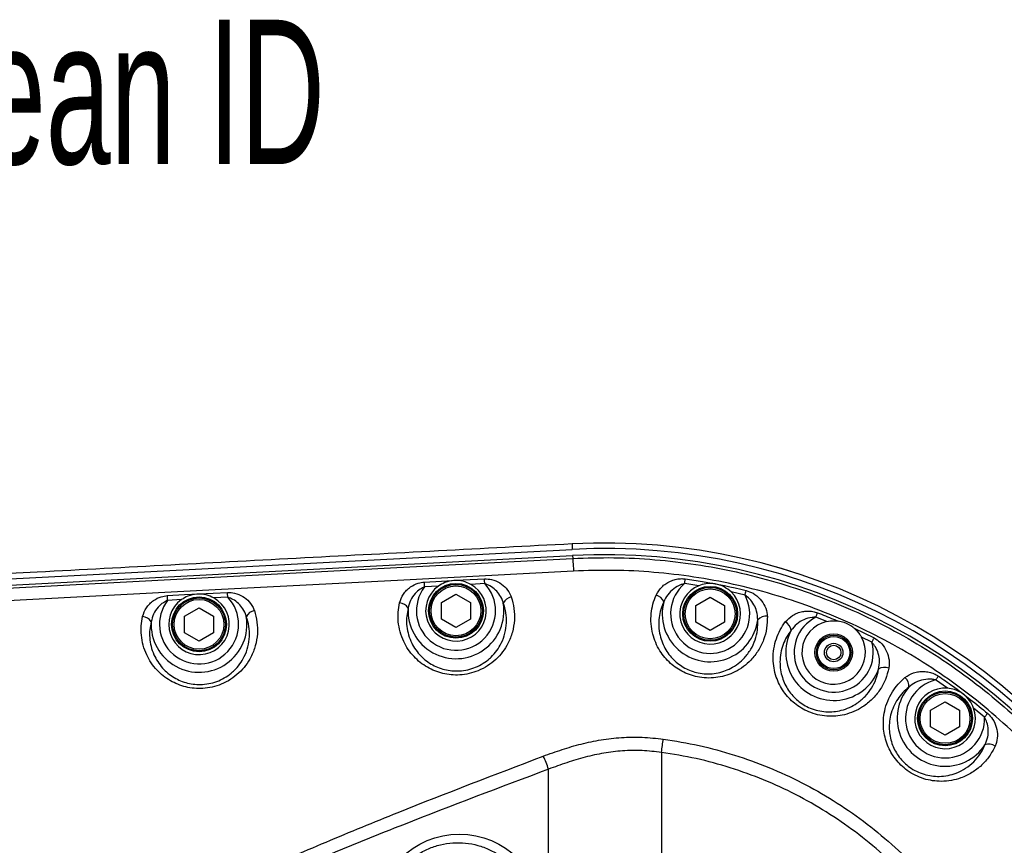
# Model space of a CAD drawing. Extents: x 0 to 4205, y 0 to 2970.
# Tile 50 of 68: x 3371 to 3712, y 1514 to 1800. Entities that reach past the tile are written whole.
import ezdxf

# ---------------------------------------------------------------- set-up
doc = ezdxf.new("R2010")
doc.units = 0
doc.header["$LTSCALE"] = 5
doc.layers.get('0').update_dxf_attribs({"linetype": 'CONTINUOUS'})
doc.styles.add('SLDTEXTSTYLE0', font='TXT', dxfattribs={"width": 0.605})

msp = doc.modelspace()

# ---------------------------------------------------------------- linework, layer by layer
at = {"color": 7, "linetype": 'CONTINUOUS'}
for p, q in [((3346.33, 1605.21), (3562.02, 1616.51)), ((3346.47, 1603.04), (3562.14, 1614.34)), ((3516.73, 1598.12), (3521.73, 1601)), ((3521.73, 1601), (3526.73, 1598.12)), ((3604.77, 1597.06), (3609.77, 1599.95)), ((3609.77, 1599.95), (3614.77, 1597.06)), ((3427.73, 1593.42), (3432.73, 1596.3)), ((3432.73, 1596.3), (3437.73, 1593.42)), ((3516.73, 1592.34), (3516.73, 1598.12)), ((3526.73, 1598.12), (3526.73, 1592.34)), ((3604.77, 1591.29), (3604.77, 1597.06)), ((3614.77, 1597.06), (3614.77, 1591.29)), ((3427.73, 1587.64), (3427.73, 1593.42)), ((3437.73, 1593.42), (3437.73, 1587.64)), ((3521.73, 1589.46), (3516.73, 1592.34)), ((3526.73, 1592.34), (3521.73, 1589.46)), ((3609.77, 1588.4), (3604.77, 1591.29)), ((3614.77, 1591.29), (3609.77, 1588.4)), ((3432.73, 1584.76), (3427.73, 1587.64)), ((3437.73, 1587.64), (3432.73, 1584.76)), ((3686.13, 1560.84), (3691.13, 1563.73)), ((3691.13, 1563.73), (3696.13, 1560.84)), ((3686.13, 1555.07), (3686.13, 1560.84)), ((3696.13, 1560.84), (3696.13, 1555.07)), ((3691.13, 1552.18), (3686.13, 1555.07)), ((3696.13, 1555.07), (3691.13, 1552.18))]:
    msp.add_line(p, q, dxfattribs=at)
at = {"color": 8, "linetype": 'CONTINUOUS'}
for p, q in [((3561.93, 1618.4), (3562.02, 1616.51)), ((3562.14, 1614.34), (3562.19, 1613.37)), ((3515.65, 1603.79), (3510.84, 1603.53)), ((3531.7, 1604.63), (3526.89, 1604.38)), ((3605.84, 1603.91), (3600.94, 1604.64)), ((3442.69, 1599.94), (3437.88, 1599.69)), ((3621.84, 1600.67), (3617, 1601.79)), ((3426.66, 1599.09), (3421.84, 1598.84)), ((3650.12, 1591.5), (3646.35, 1592.99)), ((3659.64, 1589.18), (3666.53, 1585.83)), ((3665.77, 1584.34), (3662.15, 1586.14)), ((3691.93, 1568.42), (3687.87, 1571.26)), ((3704.82, 1558.39), (3701, 1561.54)), ((3592.91, 1546.18), (3592.91, 1467.79)), ((3553.8, 1467.94), (3553.8, 1540.37))]:
    msp.add_line(p, q, dxfattribs=at)
at = {"color": 8, "linetype": 'CONTINUOUS', "flags": 128}
for points in [[(3346.52, 1602.07), (3440.31, 1606.98), (3501.25, 1610.18), (3562.19, 1613.37)], [(3562.19, 1613.37), (3562.2, 1613.26), (3562.21, 1613.01), (3562.23, 1612.63), (3562.26, 1612.12), (3562.3, 1611.49), (3562.34, 1610.75), (3562.38, 1609.91), (3562.43, 1608.97)], [(3562.43, 1608.97), (3501.48, 1605.77), (3440.54, 1602.56), (3346.73, 1597.63)], [(3510.75, 1605.2), (3516.74, 1605.52), (3524.18, 1605.91), (3531.61, 1606.3)], [(3531.7, 1604.63), (3531.69, 1604.85), (3531.67, 1605.07), (3531.66, 1605.29), (3531.65, 1605.5), (3531.64, 1605.71), (3531.63, 1605.91), (3531.62, 1606.11), (3531.61, 1606.3)], [(3600.94, 1604.64), (3600.97, 1604.86), (3601, 1605.08), (3601.03, 1605.3), (3601.05, 1605.51), (3601.08, 1605.72), (3601.11, 1605.92), (3601.14, 1606.11), (3601.16, 1606.3)], [(3510.84, 1603.53), (3510.83, 1603.75), (3510.81, 1603.97), (3510.8, 1604.19), (3510.79, 1604.4), (3510.78, 1604.61), (3510.77, 1604.82), (3510.76, 1605.01), (3510.75, 1605.2)], [(3421.75, 1600.5), (3427.75, 1600.82), (3442.6, 1601.6)], [(3421.84, 1598.84), (3421.83, 1599.06), (3421.82, 1599.28), (3421.81, 1599.5), (3421.8, 1599.71), (3421.79, 1599.92), (3421.77, 1600.12), (3421.76, 1600.31), (3421.75, 1600.5)], [(3442.69, 1599.94), (3442.68, 1600.16), (3442.67, 1600.38), (3442.65, 1600.6), (3442.64, 1600.81), (3442.63, 1601.02), (3442.62, 1601.22), (3442.61, 1601.41), (3442.6, 1601.6)], [(3621.84, 1600.67), (3621.89, 1600.88), (3621.94, 1601.1), (3621.99, 1601.31), (3622.04, 1601.52), (3622.09, 1601.72), (3622.14, 1601.92), (3622.19, 1602.11), (3622.23, 1602.29)], [(3646.35, 1592.99), (3646.43, 1593.2), (3646.51, 1593.4), (3646.59, 1593.61), (3646.67, 1593.81), (3646.74, 1594), (3646.81, 1594.19), (3646.88, 1594.38), (3646.95, 1594.55)], [(3665.77, 1584.34), (3665.87, 1584.53), (3665.97, 1584.73), (3666.07, 1584.92), (3666.17, 1585.12), (3666.27, 1585.3), (3666.36, 1585.48), (3666.45, 1585.66), (3666.53, 1585.83)], [(3687.87, 1571.26), (3687.99, 1571.44), (3688.11, 1571.62), (3688.24, 1571.8), (3688.36, 1571.98), (3688.48, 1572.15), (3688.59, 1572.32), (3688.7, 1572.49), (3688.81, 1572.64)], [(3704.82, 1558.39), (3704.96, 1558.56), (3705.11, 1558.73), (3705.25, 1558.9), (3705.38, 1559.06), (3705.52, 1559.22), (3705.65, 1559.38), (3705.78, 1559.53), (3705.9, 1559.67)], [(3592.91, 1546.18), (3592.99, 1546.78), (3593.07, 1547.38), (3593.15, 1547.97), (3593.23, 1548.55), (3593.31, 1549.13), (3593.39, 1549.69), (3593.47, 1550.25), (3593.54, 1550.78)]]:
    msp.add_lwpolyline(points, dxfattribs=at)
at = {"color": 7, "linetype": 'CONTINUOUS', "flags": 128}
msp.add_lwpolyline([(3376.72, 1608.6), (3367.02, 1608.09), (3357.32, 1607.59), (3347.63, 1607.1), (3339.72, 1606.71)], dxfattribs=at)
at = {"color": 7, "linetype": 'CONTINUOUS'}
for centre, radius in [((3521.73, 1595.23), 9.5), ((3521.73, 1595.23), 9.13), ((3609.77, 1594.18), 9.5), ((3609.77, 1594.18), 9.14), ((3432.73, 1590.53), 9.5), ((3432.73, 1590.53), 9.14), ((3652.55, 1580.77), 6.5), ((3652.55, 1580.77), 6), ((3652.55, 1580.77), 5.57), ((3652.55, 1580.77), 3.2), ((3652.55, 1580.77), 2.5), ((3691.13, 1557.95), 9.5), ((3691.13, 1557.95), 9.14)]:
    msp.add_circle(centre, radius, dxfattribs=at)
at = {"color": 8, "linetype": 'CONTINUOUS'}
for centre, radius in [((3521.73, 1595.23), 8.64), ((3609.77, 1594.18), 8.63), ((3432.73, 1590.53), 8.63), ((3691.13, 1557.95), 8.63), ((3522.89, 1489.24), 28.63)]:
    msp.add_circle(centre, radius, dxfattribs=at)
at = {"color": 7, "linetype": 'CONTINUOUS'}
for centre, radius, start, end in [((3573.23, 1402.63), 216.07, 31.1238, 93.0001), ((3573.23, 1402.63), 214.17, 267, 93), ((3573.23, 1402.63), 212, 267, 93), ((3521.73, 1595.23), 10.5, 125.4332, 60.5925), ((3609.77, 1594.18), 10.5, 111.9963, 46.4675), ((3432.73, 1590.53), 10.5, 125.363, 60.6754), ((3652.55, 1580.77), 11, 102.7672, 29.2099), ((3691.13, 1557.95), 10.5, 85.6452, 19.9701)]:
    msp.add_arc(centre, radius, start, end, dxfattribs=at)
at = {"color": 8, "linetype": 'CONTINUOUS'}
for centre, radius, start, end in [((3573.23, 1402.63), 216.06, 31.1296, 92.9999), ((3521.73, 1595.23), 13.7, 142.6907, 43.3273), ((3609.77, 1594.18), 13.7, 130.1718, 28.2774), ((3432.73, 1590.53), 13.7, 142.6577, 43.3798), ((3541.46, 1596.38), 3.68, 98.9388, 155.392), ((3590.19, 1597.01), 3.74, 20.1654, 76.8424), ((3502, 1594.29), 3.68, 30.7082, 87.1138), ((3521.73, 1595.23), 16.6, 176.7594, 9.295), ((3609.77, 1594.18), 16.6, 165.6048, 352.8301), ((3413, 1589.55), 3.68, 30.9097, 87.1904), ((3432.73, 1590.53), 16.6, 176.843, 9.2371), ((3452.46, 1591.65), 3.68, 98.9002, 155.2224), ((3629.03, 1589.62), 3.74, 81.5861, 138.273), ((3652.55, 1580.77), 13.7, 116.8857, 15.0821), ((3634.13, 1588.02), 3.74, 6.9414, 63.6172), ((3652.55, 1580.77), 16.6, 152.3588, 339.6033), ((3670.25, 1571.92), 3.74, 68.3514, 125.0233), ((3691.13, 1557.95), 16.6, 139.2059, 326.4112), ((3674.85, 1569.2), 3.74, 353.7692, 50.4395), ((3691.13, 1557.95), 13.7, 103.7821, 1.8345), ((3706.35, 1545.3), 3.74, 55.1706, 111.8525), ((3494.42, 1519.11), 63.07, 19.6951, 24.1281)]:
    msp.add_arc(centre, radius, start, end, dxfattribs=at)
at = {"color": 7, "linetype": 'CONTINUOUS'}
for points, knots in [([(3561.93, 1618.4), (3546.49, 1617.59), (3515.62, 1615.97), (3453.89, 1612.71), (3407.59, 1610.24), (3376.72, 1608.6)], [0, 0, 0, 0, 0.250006, 0.5, 1, 1, 1, 1]), ([(3526.89, 1604.38), (3526.01, 1604.78), (3524.16, 1605.64), (3521.01, 1605.85), (3518.03, 1605.24), (3516.37, 1604.23), (3515.65, 1603.79)], [0, 0, 0, 0, 0.243177, 0.512159, 0.785006, 1, 1, 1, 1]), ([(3617, 1601.79), (3616.23, 1602.41), (3614.62, 1603.71), (3611.55, 1604.68), (3608.49, 1604.77), (3606.64, 1604.17), (3605.84, 1603.91)], [0, 0, 0, 0, 0.246184, 0.516588, 0.789253, 1, 1, 1, 1]), ([(3437.88, 1599.69), (3437, 1600.09), (3435.14, 1600.94), (3431.99, 1601.15), (3429.02, 1600.53), (3427.37, 1599.53), (3426.66, 1599.09)], [0, 0, 0, 0, 0.244177, 0.514229, 0.787574, 1, 1, 1, 1]), ([(3650.12, 1591.5), (3651.02, 1591.65), (3652.33, 1591.86), (3653.65, 1591.71), (3654.05, 1591.67)], [0, 0, 0, 0, 0.690909, 1, 1, 1, 1]), ([(3659.64, 1589.18), (3659.49, 1589.3), (3658.45, 1590.15), (3656.59, 1591.16), (3654.76, 1591.53), (3654.05, 1591.67)], [0, 0, 0, 0, 0.09427, 0.650192, 1, 1, 1, 1]), ([(3659.64, 1589.18), (3660.36, 1588.48), (3661.31, 1587.56), (3661.98, 1586.42), (3662.15, 1586.14)], [0, 0, 0, 0, 0.7564595, 1, 1, 1, 1]), ([(3701, 1561.54), (3700.59, 1562.44), (3699.72, 1564.32), (3697.42, 1566.55), (3694.71, 1568.01), (3692.78, 1568.3), (3691.93, 1568.42)], [0, 0, 0, 0, 0.245112, 0.514439, 0.78653, 1, 1, 1, 1])]:
    msp.add_open_spline(points, degree=3, knots=knots, dxfattribs=at)
at = {"color": 8, "linetype": 'CONTINUOUS'}
for points, knots in [([(3562.19, 1613.37), (3566.92, 1613.52), (3576.4, 1613.83), (3590.64, 1613.07), (3604.81, 1611.43), (3618.82, 1608.83), (3632.61, 1605.3), (3646.11, 1600.83), (3659.31, 1595.46), (3672.13, 1589.21), (3684.5, 1582.12), (3696.34, 1574.23), (3707.61, 1565.54), (3718.28, 1556.1), (3728.32, 1545.95), (3737.64, 1535.17), (3746.2, 1523.81), (3753.96, 1511.88), (3760.9, 1499.43), (3767.01, 1486.54), (3772.24, 1473.28), (3776.56, 1459.72), (3779.93, 1445.9), (3782.37, 1431.86), (3783.86, 1417.67), (3784.41, 1403.42), (3784, 1389.2), (3782.6, 1375.04), (3780.25, 1360.98), (3776.97, 1347.1), (3772.77, 1333.48), (3767.67, 1320.19), (3761.67, 1307.29), (3754.8, 1294.81), (3747.1, 1282.79), (3738.63, 1271.33), (3729.42, 1260.48), (3719.49, 1250.3), (3708.87, 1240.79), (3697.63, 1232), (3685.85, 1223.99), (3673.57, 1216.8), (3660.82, 1210.47), (3647.66, 1205.01), (3634.14, 1200.44), (3620.37, 1196.78), (3606.22, 1194.02), (3591.73, 1192.26), (3576.96, 1191.42), (3567.11, 1191.74), (3562.19, 1191.89)], [0, 0, 0, 0, 0.020735, 0.041542, 0.062372, 0.083178, 0.103914, 0.124649, 0.145455, 0.166285, 0.187091, 0.207826, 0.228565, 0.249374, 0.270207, 0.291017, 0.311755, 0.332492, 0.353299, 0.374131, 0.394938, 0.415674, 0.436413, 0.457222, 0.478056, 0.498865, 0.519603, 0.540341, 0.561149, 0.581981, 0.602789, 0.623526, 0.644263, 0.665071, 0.685903, 0.70671, 0.727447, 0.748184, 0.768992, 0.789823, 0.81063, 0.831367, 0.852104, 0.872912, 0.893744, 0.914552, 0.93529, 0.956851, 0.978439, 1, 1, 1, 1]), ([(3531.61, 1606.3), (3532.44, 1606.26), (3534.28, 1606.17), (3536.91, 1605.01), (3539.27, 1603.1), (3540.45, 1601.24), (3540.84, 1600.14), (3540.88, 1600.01)], [0, 0, 0, 0, 0.208559, 0.461597, 0.705446, 0.967581, 1, 1, 1, 1]), ([(3562.43, 1196.29), (3567.25, 1196.13), (3576.89, 1195.82), (3591.34, 1196.65), (3605.53, 1198.38), (3619.38, 1201.07), (3632.87, 1204.66), (3646.1, 1209.14), (3659, 1214.48), (3671.48, 1220.67), (3683.5, 1227.71), (3695.04, 1235.56), (3706.05, 1244.17), (3716.44, 1253.48), (3726.17, 1263.45), (3735.18, 1274.07), (3743.48, 1285.29), (3751.01, 1297.06), (3757.74, 1309.28), (3763.61, 1321.91), (3768.61, 1334.92), (3772.72, 1348.26), (3775.93, 1361.85), (3778.23, 1375.61), (3779.6, 1389.48), (3780.01, 1403.41), (3779.47, 1417.35), (3778.01, 1431.25), (3775.62, 1444.99), (3772.32, 1458.53), (3768.09, 1471.81), (3762.97, 1484.79), (3756.99, 1497.41), (3750.19, 1509.6), (3742.59, 1521.28), (3734.21, 1532.41), (3725.08, 1542.96), (3715.26, 1552.9), (3704.81, 1562.14), (3693.77, 1570.65), (3682.18, 1578.38), (3670.07, 1585.31), (3657.51, 1591.44), (3644.59, 1596.7), (3631.37, 1601.08), (3617.87, 1604.53), (3604.15, 1607.08), (3590.28, 1608.68), (3576.35, 1609.43), (3567.06, 1609.13), (3562.43, 1608.97)], [0, 0, 0, 0, 0.021554, 0.043135, 0.064689, 0.085429, 0.10624, 0.127075, 0.147886, 0.168626, 0.189363, 0.210171, 0.231003, 0.251811, 0.272549, 0.293286, 0.314093, 0.334925, 0.355733, 0.37647, 0.397207, 0.418016, 0.438848, 0.459657, 0.480394, 0.501133, 0.521943, 0.542777, 0.563586, 0.584325, 0.605064, 0.625873, 0.646707, 0.667516, 0.688254, 0.708993, 0.729802, 0.750635, 0.771445, 0.792183, 0.81292, 0.833728, 0.85456, 0.875368, 0.896105, 0.916837, 0.93764, 0.958467, 0.979269, 1, 1, 1, 1]), ([(3591.04, 1600.66), (3591.62, 1601.65), (3592.51, 1603.16), (3594.37, 1604.63), (3595.95, 1605.52), (3597.69, 1606.11), (3599.44, 1606.42), (3600.61, 1606.34), (3601.16, 1606.3)], [0, 0, 0, 0, 0.27672, 0.42139, 0.570428, 0.716443, 0.865671, 1, 1, 1, 1]), ([(3601.16, 1606.3), (3603.14, 1606.02), (3610.22, 1605), (3617.2, 1603.42), (3622.23, 1602.29)], [0, 0, 0, 0, 0.279675, 1, 1, 1, 1]), ([(3502.18, 1597.97), (3502.55, 1599.03), (3503.11, 1600.64), (3504.62, 1602.39), (3506.28, 1603.77), (3508.36, 1604.86), (3510.04, 1605.1), (3510.75, 1605.2)], [0, 0, 0, 0, 0.279128, 0.424527, 0.574502, 0.820468, 1, 1, 1, 1]), ([(3510.84, 1603.53), (3510.34, 1603.29), (3509.14, 1602.69), (3507.42, 1601.13), (3505.85, 1598.92), (3505.39, 1597.08), (3505.16, 1596.17)], [0, 0, 0, 0, 0.171844, 0.414989, 0.712112, 1, 1, 1, 1]), ([(3538.11, 1597.91), (3538.08, 1598.02), (3537.82, 1598.95), (3537.05, 1600.58), (3535.46, 1602.48), (3533.66, 1603.88), (3532.3, 1604.4), (3531.7, 1604.63)], [0, 0, 0, 0, 0.0335808, 0.3032092, 0.5492654, 0.7998571, 1, 1, 1, 1]), ([(3600.94, 1604.64), (3600.52, 1604.54), (3599.16, 1604.19), (3597.07, 1602.97), (3594.93, 1600.93), (3594.1, 1599.17), (3593.7, 1598.3)], [0, 0, 0, 0, 0.128829, 0.419829, 0.715113, 1, 1, 1, 1]), ([(3413.18, 1593.23), (3413.55, 1594.3), (3414.11, 1595.92), (3415.62, 1597.68), (3417.27, 1599.07), (3419.36, 1600.16), (3421.04, 1600.4), (3421.75, 1600.5)], [0, 0, 0, 0, 0.2792929, 0.4246886, 0.5746542, 0.820263, 1, 1, 1, 1]), ([(3442.6, 1601.6), (3443.43, 1601.56), (3445.28, 1601.47), (3447.9, 1600.31), (3450.27, 1598.39), (3451.45, 1596.52), (3451.84, 1595.42), (3451.89, 1595.29)], [0, 0, 0, 0, 0.207969, 0.46066, 0.704276, 0.966418, 1, 1, 1, 1]), ([(3449.11, 1593.2), (3449.08, 1593.3), (3448.82, 1594.25), (3448.05, 1595.88), (3446.45, 1597.79), (3444.65, 1599.19), (3443.29, 1599.71), (3442.69, 1599.94)], [0, 0, 0, 0, 0.034754, 0.304299, 0.550138, 0.800443, 1, 1, 1, 1]), ([(3540.88, 1600.01), (3541.25, 1598.7), (3541.99, 1596.06), (3542.08, 1591.9), (3541.38, 1587.78), (3539.94, 1584.09), (3537.95, 1580.93), (3535.6, 1578.31), (3532.74, 1576.08), (3529.59, 1574.43), (3526.31, 1573.4), (3523.15, 1572.94), (3520.06, 1572.99), (3517.15, 1573.47), (3514.38, 1574.36), (3511.75, 1575.64), (3509.33, 1577.29), (3507.08, 1579.37), (3505.13, 1581.81), (3503.49, 1584.7), (3502.3, 1587.92), (3501.68, 1591.33), (3501.6, 1594.72), (3501.99, 1596.88), (3502.18, 1597.97)], [0, 0, 0, 0, 0.054592, 0.109208, 0.164503, 0.220969, 0.266392, 0.313007, 0.361213, 0.410604, 0.454224, 0.498228, 0.537864, 0.57723, 0.615846, 0.653795, 0.693735, 0.732784, 0.775832, 0.817951, 0.865403, 0.912208, 0.956075, 1, 1, 1, 1]), ([(3629.58, 1593.32), (3629.55, 1591.94), (3629.51, 1589.18), (3628.41, 1585.16), (3626.56, 1581.4), (3624.12, 1578.27), (3621.32, 1575.81), (3618.48, 1574.06), (3615.5, 1572.84), (3612.46, 1572.11), (3609.28, 1571.86), (3606.17, 1572.11), (3603.26, 1572.82), (3600.61, 1573.88), (3598.19, 1575.28), (3595.97, 1577), (3594, 1579.03), (3592.24, 1581.44), (3590.83, 1584.16), (3589.76, 1587.31), (3589.21, 1590.72), (3589.26, 1594.22), (3589.84, 1597.57), (3590.64, 1599.63), (3591.04, 1600.66)], [0, 0, 0, 0, 0.056349, 0.112565, 0.169399, 0.227335, 0.273869, 0.321683, 0.363163, 0.405626, 0.449264, 0.493405, 0.532829, 0.571983, 0.609841, 0.646999, 0.686671, 0.725411, 0.769155, 0.811955, 0.861184, 0.909839, 0.954836, 1, 1, 1, 1]), ([(3626.24, 1592.11), (3626.17, 1593.1), (3626.06, 1594.93), (3624.95, 1597.4), (3623.58, 1599.33), (3622.37, 1600.26), (3621.84, 1600.67)], [0, 0, 0, 0, 0.297586, 0.545397, 0.798321, 1, 1, 1, 1]), ([(3622.23, 1602.29), (3623.05, 1602), (3624.85, 1601.36), (3627.12, 1599.42), (3628.85, 1596.87), (3629.49, 1594.7), (3629.56, 1593.51), (3629.58, 1593.32)], [0, 0, 0, 0, 0.208887, 0.463863, 0.709677, 0.952379, 1, 1, 1, 1]), ([(3421.84, 1598.84), (3421.34, 1598.59), (3420.14, 1597.99), (3418.42, 1596.43), (3416.84, 1594.2), (3416.39, 1592.36), (3416.16, 1591.45)], [0, 0, 0, 0, 0.172079, 0.414906, 0.71203, 1, 1, 1, 1]), ([(3505.16, 1596.17), (3504.97, 1595.25), (3504.58, 1593.41), (3504.57, 1590.5), (3505.03, 1587.55), (3505.99, 1584.75), (3507.37, 1582.21), (3509.02, 1580.06), (3510.96, 1578.22), (3513.06, 1576.75), (3515.36, 1575.61), (3517.78, 1574.81), (3520.34, 1574.39), (3523.05, 1574.33), (3525.82, 1574.74), (3528.59, 1575.62), (3531.14, 1576.95), (3532.86, 1578.24), (3534.47, 1579.72), (3535.95, 1581.42), (3537.63, 1584.19), (3538.81, 1587.42), (3539.33, 1590.99), (3539.15, 1594.55), (3538.46, 1596.79), (3538.11, 1597.91)], [0, 0, 0, 0, 0.0432386, 0.0864766, 0.1328702, 0.1801092, 0.2221194, 0.2653086, 0.304448, 0.3447202, 0.3829097, 0.421952, 0.461693, 0.5017802, 0.546288, 0.5902994, 0.6348393, 0.6781825, 0.6887035, 0.735617, 0.7810155, 0.8374142, 0.8923047, 0.9462172, 1, 1, 1, 1]), ([(3593.7, 1598.3), (3593.33, 1597.43), (3592.6, 1595.7), (3592.02, 1592.83), (3591.9, 1589.82), (3592.3, 1586.87), (3593.16, 1584.12), (3594.34, 1581.73), (3595.83, 1579.6), (3597.51, 1577.81), (3599.43, 1576.29), (3601.52, 1575.06), (3603.82, 1574.12), (3606.36, 1573.5), (3609.07, 1573.29), (3611.84, 1573.52), (3614.47, 1574.19), (3617.05, 1575.3), (3619.49, 1576.86), (3621.87, 1579.05), (3623.92, 1581.8), (3625.42, 1585.09), (3626.28, 1588.57), (3626.25, 1590.93), (3626.24, 1592.11)], [0, 0, 0, 0, 0.044623, 0.089116, 0.137522, 0.186685, 0.229459, 0.273418, 0.312221, 0.352196, 0.389463, 0.42763, 0.466963, 0.50665, 0.551106, 0.594911, 0.637728, 0.67929, 0.727441, 0.773984, 0.832008, 0.888625, 0.944286, 1, 1, 1, 1]), ([(3451.89, 1595.29), (3452.25, 1593.97), (3452.98, 1591.34), (3453.06, 1587.19), (3452.36, 1583.08), (3450.92, 1579.39), (3448.94, 1576.24), (3446.59, 1573.62), (3443.73, 1571.4), (3440.59, 1569.75), (3437.31, 1568.72), (3434.14, 1568.26), (3431.06, 1568.32), (3428.14, 1568.79), (3425.37, 1569.69), (3422.74, 1570.97), (3420.32, 1572.63), (3418.07, 1574.71), (3416.12, 1577.15), (3414.48, 1580.05), (3413.3, 1583.26), (3412.69, 1586.66), (3412.61, 1590.02), (3412.99, 1592.16), (3413.18, 1593.23)], [0, 0, 0, 0, 0.054566, 0.109166, 0.164438, 0.220876, 0.266343, 0.312995, 0.36123, 0.410639, 0.454288, 0.498316, 0.538051, 0.577517, 0.616223, 0.654268, 0.694299, 0.73344, 0.776566, 0.818769, 0.866269, 0.913135, 0.956541, 1, 1, 1, 1]), ([(3416.16, 1591.45), (3415.97, 1590.53), (3415.59, 1588.71), (3415.58, 1585.83), (3416.03, 1582.9), (3416.99, 1580.09), (3418.37, 1577.55), (3420.02, 1575.4), (3421.96, 1573.56), (3424.06, 1572.08), (3426.35, 1570.94), (3428.77, 1570.14), (3431.33, 1569.72), (3434.04, 1569.66), (3436.82, 1570.07), (3439.58, 1570.95), (3442.14, 1572.28), (3443.86, 1573.56), (3445.46, 1575.05), (3446.93, 1576.74), (3448.61, 1579.51), (3449.8, 1582.72), (3450.32, 1586.28), (3450.15, 1589.84), (3449.46, 1592.08), (3449.11, 1593.2)], [0, 0, 0, 0, 0.042785, 0.085562, 0.132017, 0.179302, 0.221391, 0.264655, 0.303887, 0.344252, 0.382534, 0.421668, 0.461507, 0.501692, 0.546224, 0.590266, 0.634913, 0.678367, 0.68871, 0.735659, 0.781103, 0.837475, 0.892346, 0.946243, 1, 1, 1, 1]), ([(3635.79, 1591.37), (3636.59, 1592.21), (3637.8, 1593.48), (3639.95, 1594.48), (3641.69, 1594.98), (3643.52, 1595.16), (3645.3, 1595.06), (3646.42, 1594.72), (3646.95, 1594.55)], [0, 0, 0, 0, 0.27665, 0.421289, 0.570307, 0.716331, 0.865557, 1, 1, 1, 1]), ([(3646.35, 1592.99), (3645.92, 1592.98), (3644.52, 1592.95), (3642.2, 1592.25), (3639.65, 1590.75), (3638.44, 1589.22), (3637.84, 1588.47)], [0, 0, 0, 0, 0.128977, 0.420014, 0.715217, 1, 1, 1, 1]), ([(3646.95, 1594.55), (3648.81, 1593.82), (3651.19, 1592.89), (3653.54, 1591.89), (3654.05, 1591.67)], [0, 0, 0, 0, 0.782785, 1, 1, 1, 1]), ([(3671.63, 1575.4), (3671.29, 1574.07), (3670.62, 1571.39), (3668.62, 1567.73), (3665.96, 1564.49), (3662.88, 1562), (3659.58, 1560.25), (3656.42, 1559.19), (3653.24, 1558.69), (3650.11, 1558.67), (3646.96, 1559.16), (3644, 1560.12), (3641.32, 1561.48), (3638.98, 1563.11), (3636.95, 1565.02), (3635.18, 1567.2), (3633.73, 1569.63), (3632.57, 1572.38), (3631.81, 1575.36), (3631.49, 1578.66), (3631.73, 1582.11), (3632.58, 1585.5), (3633.91, 1588.64), (3635.17, 1590.46), (3635.79, 1591.37)], [0, 0, 0, 0, 0.056345, 0.112553, 0.16938, 0.227303, 0.273832, 0.321641, 0.363114, 0.40557, 0.449202, 0.493337, 0.53276, 0.571912, 0.609775, 0.646937, 0.686584, 0.7253, 0.769026, 0.811808, 0.861038, 0.909692, 0.954763, 1, 1, 1, 1]), ([(3637.84, 1588.47), (3637.29, 1587.71), (3636.17, 1586.18), (3634.96, 1583.52), (3634.15, 1580.62), (3633.87, 1577.65), (3634.07, 1574.78), (3634.67, 1572.19), (3635.64, 1569.78), (3636.87, 1567.65), (3638.38, 1565.73), (3640.14, 1564.05), (3642.16, 1562.61), (3644.49, 1561.42), (3647.08, 1560.6), (3649.83, 1560.19), (3652.55, 1560.24), (3655.31, 1560.72), (3658.04, 1561.69), (3660.86, 1563.27), (3663.48, 1565.49), (3665.7, 1568.34), (3667.33, 1571.53), (3667.84, 1573.84), (3668.1, 1574.99)], [0, 0, 0, 0, 0.044693, 0.089256, 0.137667, 0.186834, 0.229586, 0.273526, 0.312296, 0.352248, 0.389514, 0.427683, 0.467015, 0.506704, 0.551156, 0.594954, 0.637768, 0.679323, 0.727468, 0.774005, 0.83202, 0.888629, 0.944288, 1, 1, 1, 1]), ([(3666.53, 1585.83), (3667.26, 1585.36), (3668.87, 1584.32), (3670.64, 1581.91), (3671.74, 1579.02), (3671.86, 1576.77), (3671.66, 1575.59), (3671.63, 1575.4)], [0, 0, 0, 0, 0.20895, 0.463992, 0.709872, 0.952483, 1, 1, 1, 1]), ([(3668.1, 1574.99), (3668.27, 1575.98), (3668.57, 1577.78), (3668.06, 1580.44), (3667.17, 1582.63), (3666.2, 1583.81), (3665.77, 1584.34)], [0, 0, 0, 0, 0.297371, 0.545219, 0.79822, 1, 1, 1, 1]), ([(3677.23, 1572.09), (3678.19, 1572.72), (3679.66, 1573.68), (3681.98, 1574.17), (3683.79, 1574.26), (3685.61, 1574.02), (3687.32, 1573.51), (3688.33, 1572.92), (3688.81, 1572.64)], [0, 0, 0, 0, 0.2767328, 0.421413, 0.5704627, 0.716505, 0.8657447, 1, 1, 1, 1]), ([(3688.81, 1572.64), (3690.45, 1571.5), (3696.34, 1567.44), (3701.9, 1562.92), (3705.9, 1559.67)], [0, 0, 0, 0, 0.279589, 1, 1, 1, 1]), ([(3708.48, 1548.37), (3707.85, 1547.15), (3706.58, 1544.7), (3703.81, 1541.59), (3700.48, 1539.04), (3696.9, 1537.32), (3693.3, 1536.37), (3689.98, 1536.06), (3686.77, 1536.3), (3683.72, 1536.99), (3680.77, 1538.19), (3678.09, 1539.8), (3675.8, 1541.73), (3673.89, 1543.85), (3672.35, 1546.18), (3671.13, 1548.71), (3670.27, 1551.4), (3669.76, 1554.35), (3669.71, 1557.41), (3670.15, 1560.71), (3671.17, 1564), (3672.77, 1567.11), (3674.78, 1569.86), (3676.41, 1571.34), (3677.23, 1572.09)], [0, 0, 0, 0, 0.0563549, 0.1125762, 0.1694195, 0.2273603, 0.2738806, 0.3216755, 0.3631602, 0.4056242, 0.4492566, 0.4933885, 0.5328394, 0.5720198, 0.6099, 0.6470811, 0.6867365, 0.7254594, 0.7691959, 0.8119889, 0.8612303, 0.9098914, 0.9548627, 1, 1, 1, 1]), ([(3678.57, 1568.8), (3677.85, 1568.18), (3676.42, 1566.95), (3674.64, 1564.64), (3673.19, 1562), (3672.24, 1559.18), (3671.78, 1556.34), (3671.77, 1553.68), (3672.16, 1551.11), (3672.87, 1548.75), (3673.91, 1546.54), (3675.23, 1544.5), (3676.88, 1542.64), (3678.88, 1540.95), (3681.21, 1539.56), (3683.79, 1538.54), (3686.45, 1537.97), (3689.25, 1537.81), (3692.13, 1538.12), (3695.24, 1539.02), (3698.29, 1540.58), (3701.1, 1542.85), (3703.41, 1545.59), (3704.44, 1547.71), (3704.95, 1548.77)], [0, 0, 0, 0, 0.044593, 0.089059, 0.137474, 0.18665, 0.229416, 0.273366, 0.312146, 0.352103, 0.389387, 0.427576, 0.466939, 0.506654, 0.55111, 0.594913, 0.637732, 0.6793, 0.727433, 0.773957, 0.831987, 0.888612, 0.94428, 1, 1, 1, 1]), ([(3687.87, 1571.26), (3687.45, 1571.35), (3686.08, 1571.64), (3683.66, 1571.48), (3680.84, 1570.61), (3679.31, 1569.39), (3678.57, 1568.8)], [0, 0, 0, 0, 0.128741, 0.41973, 0.715066, 1, 1, 1, 1]), ([(3705.9, 1559.67), (3706.5, 1559.05), (3707.83, 1557.68), (3709, 1554.93), (3709.41, 1551.88), (3709.02, 1549.66), (3708.56, 1548.55), (3708.48, 1548.37)], [0, 0, 0, 0, 0.208633, 0.463339, 0.708941, 0.951942, 1, 1, 1, 1]), ([(3704.95, 1548.77), (3705.34, 1549.7), (3706.05, 1551.39), (3706.16, 1554.09), (3705.79, 1556.42), (3705.12, 1557.79), (3704.82, 1558.39)], [0, 0, 0, 0, 0.298394, 0.545983, 0.798635, 1, 1, 1, 1]), ([(3551.98, 1544.89), (3554.14, 1545.67), (3558.45, 1547.22), (3565.12, 1549.17), (3571.98, 1550.64), (3579.07, 1551.43), (3586.29, 1551.57), (3591.11, 1551.05), (3593.54, 1550.78)], [0, 0, 0, 0, 0.161941, 0.32434, 0.490711, 0.657383, 0.827699, 1, 1, 1, 1]), ([(3593.54, 1550.78), (3597.69, 1550.11), (3605.99, 1548.76), (3618.19, 1545.41), (3630.09, 1541.13), (3641.56, 1535.85), (3652.53, 1529.61), (3662.96, 1522.46), (3672.75, 1514.47), (3681.83, 1505.7), (3690.11, 1496.18), (3697.57, 1485.99), (3704.17, 1475.22), (3709.83, 1463.94), (3714.5, 1452.2), (3718.17, 1440.09), (3720.82, 1427.72), (3722.42, 1415.19), (3722.94, 1402.58), (3722.39, 1389.95), (3720.8, 1377.42), (3718.16, 1365.08), (3714.48, 1353.01), (3709.78, 1341.28), (3704.13, 1329.98), (3697.56, 1319.22), (3690.09, 1309.07), (3681.8, 1299.58), (3672.75, 1290.8), (3663.01, 1282.82), (3652.6, 1275.7), (3641.61, 1269.46), (3630.14, 1264.16), (3619.09, 1260.14), (3608.62, 1257.23), (3600.35, 1255.49), (3595.3, 1254.74), (3593.54, 1254.48)], [0, 0, 0, 0, 0.029371, 0.058847, 0.088321, 0.117691, 0.147058, 0.17653, 0.206001, 0.235366, 0.264709, 0.294156, 0.323602, 0.352943, 0.382338, 0.411839, 0.441341, 0.470738, 0.50009, 0.529548, 0.559007, 0.58836, 0.617715, 0.647175, 0.676634, 0.705989, 0.735269, 0.764653, 0.794036, 0.823315, 0.852675, 0.882141, 0.911604, 0.940963, 0.964263, 0.987563, 1, 1, 1, 1]), ([(3451.97, 1504.51), (3460.22, 1508.08), (3476.72, 1515.2), (3509.99, 1528.86), (3535.18, 1538.48), (3551.98, 1544.89)], [0, 0, 0, 0, 0.249962, 0.499944, 1, 1, 1, 1]), ([(3592.91, 1546.18), (3590.68, 1546.44), (3586.19, 1546.94), (3579.47, 1546.81), (3572.88, 1546.02), (3566.44, 1544.58), (3560.08, 1542.67), (3555.89, 1541.14), (3553.8, 1540.37)], [0, 0, 0, 0, 0.168381, 0.33862, 0.502241, 0.665594, 0.833019, 1, 1, 1, 1]), ([(3592.91, 1259.08), (3596.95, 1259.73), (3605.02, 1261.04), (3616.86, 1264.28), (3628.37, 1268.45), (3639.49, 1273.6), (3650.13, 1279.64), (3660.22, 1286.54), (3669.67, 1294.27), (3678.43, 1302.78), (3686.46, 1311.97), (3693.7, 1321.81), (3700.07, 1332.23), (3705.55, 1343.18), (3710.09, 1354.55), (3713.67, 1366.24), (3716.22, 1378.2), (3717.76, 1390.35), (3718.29, 1402.58), (3717.79, 1414.8), (3716.24, 1426.94), (3713.67, 1438.93), (3710.11, 1450.66), (3705.59, 1462.04), (3700.1, 1472.97), (3693.71, 1483.4), (3686.48, 1493.27), (3678.45, 1502.5), (3669.66, 1511), (3660.17, 1518.74), (3650.07, 1525.67), (3639.43, 1531.72), (3628.32, 1536.83), (3616.8, 1540.98), (3604.98, 1544.22), (3596.93, 1545.53), (3592.91, 1546.18)], [0, 0, 0, 0, 0.029517, 0.059035, 0.088393, 0.117856, 0.147322, 0.176682, 0.205961, 0.235345, 0.26473, 0.294011, 0.323363, 0.352821, 0.382279, 0.411633, 0.440987, 0.470446, 0.499903, 0.529257, 0.558654, 0.588157, 0.617658, 0.647054, 0.676397, 0.705844, 0.735293, 0.764638, 0.794003, 0.823474, 0.852946, 0.882314, 0.911682, 0.941156, 0.970631, 1, 1, 1, 1]), ([(3553.8, 1540.37), (3537, 1534.05), (3511.8, 1524.57), (3478.53, 1511.12), (3462.02, 1504.1), (3453.76, 1500.59)], [0, 0, 0, 0, 0.500124, 0.750021, 1, 1, 1, 1]), ([(3497.05, 1493.14), (3496.91, 1491.84), (3496.66, 1489.53), (3496.88, 1486.2), (3497.48, 1482.81), (3498.7, 1479.13), (3500.7, 1475.34), (3503.3, 1471.94), (3506.43, 1469), (3510.02, 1466.63), (3513.98, 1464.86), (3518.2, 1463.8), (3522.56, 1463.44), (3526.94, 1463.84), (3531.21, 1464.97), (3535.22, 1466.83), (3538.86, 1469.34), (3542.01, 1472.43), (3544.58, 1475.99), (3546.49, 1479.93), (3547.72, 1484.09), (3548.21, 1488.39), (3548, 1492.68), (3547.07, 1496.86), (3545.48, 1500.82), (3543.25, 1504.46), (3540.45, 1507.7), (3537.13, 1510.42), (3533.39, 1512.59), (3529.33, 1514.08), (3525.03, 1514.9), (3520.65, 1514.96), (3516.29, 1514.29), (3512.11, 1512.87), (3508.22, 1510.77), (3504.76, 1508.02), (3501.81, 1504.75), (3499.5, 1501.02), (3497.85, 1497.12), (3497.31, 1494.42), (3497.05, 1493.14)], [0, 0, 0, 0, 0.024285, 0.04307, 0.061848, 0.088387, 0.114879, 0.141341, 0.167738, 0.194429, 0.221065, 0.248053, 0.275019, 0.30225, 0.329503, 0.356814, 0.384182, 0.411364, 0.438615, 0.465515, 0.492461, 0.519056, 0.545656, 0.572064, 0.598432, 0.624846, 0.651197, 0.677803, 0.704349, 0.73125, 0.758119, 0.785295, 0.812482, 0.83979, 0.867149, 0.894387, 0.921693, 0.948684, 0.97573, 1, 1, 1, 1])]:
    msp.add_open_spline(points, degree=3, knots=knots, dxfattribs=at)

# ---------------------------------------------------------------- texts
at = {"color": 7, "linetype": 'CONTINUOUS', "insert": (3334.66, 1799.98), "char_height": 50, "attachment_point": 1, "style": 'SLDTEXTSTYLE0'}
msp.add_mtext('Lean ID', dxfattribs=at)

doc.saveas('drawing.dxf')
